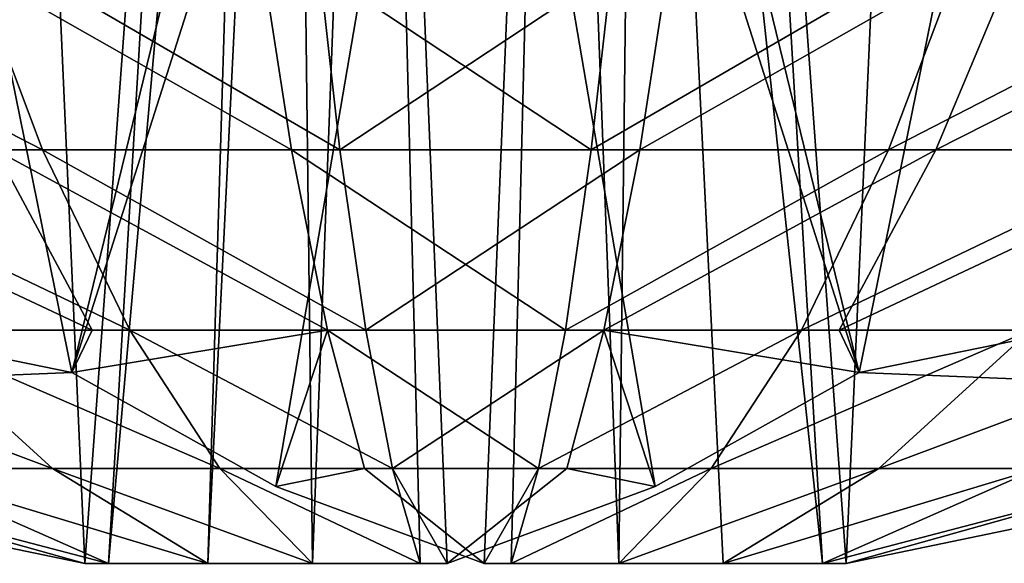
# Model space of a CAD drawing. Extents: x -118 to 117, y 0 to 85.
# Tile 74 of 99: x 109.109 to 110.414, y 0.455 to 1.177. Entities that reach past the tile are written whole.
import ezdxf

# ---------------------------------------------------------------- set-up
doc = ezdxf.new("R2010")
doc.units = 0
doc.header["$LTSCALE"] = 25.4
doc.layers.get('0').update_dxf_attribs({"color": 13, "linetype": 'CONTINUOUS'})

# ---------------------------------------------------------------- blocks, each defined once
blk = doc.blocks.new('INA-4907_STL')
at = {"color": 8}
mesh = blk.add_polyface(dxfattribs=at)
corners = [(109.0945, 2.7164, 53.3206), (108.6161, 0.5805, 53.589), (108.2213, 0.7083, 53.8106), (108.7034, 0.557, 53.5401), (109.1952, 0.4552, 53.2641), (109.3612, 2.7164, 53.171)]
mesh.append_faces([[corners[k] for k in face] for face in [(0, 1, 2), (4, 0, 5)]], dxfattribs={"vtx0": -1, "color": 8})
mesh.append_faces([[corners[k] for k in face] for face in [(1, 0, 3), (3, 0, 4)]], dxfattribs={"vtx0": -1, "vtx1": -1, "color": 8})
mesh = blk.add_polyface(dxfattribs=at)
corners = [(108.7243, 0.6898, 50.6516), (108.7697, 2.7164, 51.7848), (108.2797, 0.7083, 50.9116), (109.178, 0.7083, 50.4076), (109.6679, 2.7164, 51.2808)]
mesh.append_faces([[corners[k] for k in face] for face in [(0, 1, 2), (1, 3, 4)]], dxfattribs={"vtx0": -1, "color": 8})
mesh.append_faces([[corners[k] for k in face] for face in [(1, 0, 3)]], dxfattribs={"vtx0": -1, "vtx2": -1, "color": 8})
mesh = blk.add_polyface(dxfattribs=at)
corners = [(109.8176, 2.7164, 51.5475), (109.4485, 0.557, 50.8897), (109.7245, 0.4552, 51.3815), (109.178, 0.7083, 50.4076), (109.6679, 2.7164, 51.2808)]
mesh.append_faces([[corners[k] for k in face] for face in [(0, 1, 2), (3, 0, 4)]], dxfattribs={"vtx0": -1, "color": 8})
mesh.append_faces([[corners[k] for k in face] for face in [(1, 0, 3)]], dxfattribs={"vtx0": -1, "vtx1": -1, "color": 8})
mesh = blk.add_polyface(dxfattribs=at)
corners = [(109.3612, 2.7164, 53.171), (109.2266, 0.4552, 53.2815), (109.1952, 0.4552, 53.2641)]
mesh.append_faces([[corners[k] for k in face] for face in [(0, 1, 2)]], dxfattribs={"color": 8})
mesh = blk.add_polyface(dxfattribs=at)
corners = [(109.4271, 2.7164, 53.1964), (109.2266, 0.4552, 53.2815), (109.3612, 2.7164, 53.171)]
mesh.append_faces([[corners[k] for k in face] for face in [(0, 1, 2)]], dxfattribs={"color": 8})
mesh = blk.add_polyface(dxfattribs=at)
corners = [(109.4271, 2.7164, 53.1964), (109.3583, 0.4552, 53.3398), (109.2266, 0.4552, 53.2815)]
mesh.append_faces([[corners[k] for k in face] for face in [(0, 1, 2)]], dxfattribs={"color": 8})
mesh = blk.add_polyface(dxfattribs=at)
corners = [(109.4697, 2.7164, 53.2096), (109.3583, 0.4552, 53.3398), (109.4271, 2.7164, 53.1964)]
mesh.append_faces([[corners[k] for k in face] for face in [(0, 1, 2)]], dxfattribs={"color": 8})
mesh = blk.add_polyface(dxfattribs=at)
corners = [(109.4969, 0.4552, 53.3788), (109.3583, 0.4552, 53.3398), (109.4697, 2.7164, 53.2096)]
mesh.append_faces([[corners[k] for k in face] for face in [(0, 1, 2)]], dxfattribs={"color": 8})
mesh = blk.add_polyface(dxfattribs=at)
corners = [(109.5824, 2.7164, 53.2332), (109.4969, 0.4552, 53.3788), (109.4697, 2.7164, 53.2096)]
mesh.append_faces([[corners[k] for k in face] for face in [(0, 1, 2)]], dxfattribs={"color": 8})
mesh = blk.add_polyface(dxfattribs=at)
corners = [(109.6396, 0.4552, 53.3976), (109.4969, 0.4552, 53.3788), (109.5824, 2.7164, 53.2332)]
mesh.append_faces([[corners[k] for k in face] for face in [(0, 1, 2)]], dxfattribs={"color": 8})
mesh = blk.add_polyface(dxfattribs=at)
corners = [(109.5824, 2.7164, 53.2332), (109.9515, 0.557, 53.891), (109.6755, 0.4552, 53.3991), (110.222, 0.7083, 54.373), (109.7321, 2.7164, 53.4999)]
mesh.append_faces([[corners[k] for k in face] for face in [(0, 1, 2), (3, 0, 4)]], dxfattribs={"vtx0": -1, "color": 8})
mesh.append_faces([[corners[k] for k in face] for face in [(1, 0, 3)]], dxfattribs={"vtx0": -1, "vtx1": -1, "color": 8})
mesh = blk.add_polyface(dxfattribs=at)
corners = [(109.6755, 0.4552, 53.3991), (109.6396, 0.4552, 53.3976), (109.5824, 2.7164, 53.2332)]
mesh.append_faces([[corners[k] for k in face] for face in [(0, 1, 2)]], dxfattribs={"color": 8})
mesh = blk.add_polyface(dxfattribs=at)
corners = [(109.8176, 2.7164, 51.5475), (109.7245, 0.4552, 51.3815), (109.7604, 0.4552, 51.383)]
mesh.append_faces([[corners[k] for k in face] for face in [(0, 1, 2)]], dxfattribs={"color": 8})
mesh = blk.add_polyface(dxfattribs=at)
corners = [(110.6303, 2.7164, 52.9958), (110.222, 0.7083, 54.373), (109.7321, 2.7164, 53.4999), (110.6757, 0.6898, 54.1291), (111.1203, 0.7083, 53.869)]
mesh.append_faces([[corners[k] for k in face] for face in [(0, 1, 2), (3, 0, 4)]], dxfattribs={"vtx0": -1, "color": 8})
mesh.append_faces([[corners[k] for k in face] for face in [(1, 0, 3)]], dxfattribs={"vtx0": -1, "vtx1": -1, "color": 8})
mesh = blk.add_polyface(dxfattribs=at)
corners = [(109.9031, 0.4552, 51.4019), (109.8176, 2.7164, 51.5475), (109.7604, 0.4552, 51.383)]
mesh.append_faces([[corners[k] for k in face] for face in [(0, 1, 2)]], dxfattribs={"color": 8})
mesh = blk.add_polyface(dxfattribs=at)
corners = [(109.9303, 2.7164, 51.5711), (109.8176, 2.7164, 51.5475), (109.9031, 0.4552, 51.4019)]
mesh.append_faces([[corners[k] for k in face] for face in [(0, 1, 2)]], dxfattribs={"color": 8})
mesh = blk.add_polyface(dxfattribs=at)
corners = [(110.0417, 0.4552, 51.4408), (109.9303, 2.7164, 51.5711), (109.9031, 0.4552, 51.4019)]
mesh.append_faces([[corners[k] for k in face] for face in [(0, 1, 2)]], dxfattribs={"color": 8})
mesh = blk.add_polyface(dxfattribs=at)
corners = [(110.1734, 0.4552, 51.4991), (110.0388, 2.7164, 51.6097), (109.9303, 2.7164, 51.5711)]
mesh.append_faces([[corners[k] for k in face] for face in [(0, 1, 2)]], dxfattribs={"color": 8})
mesh = blk.add_polyface(dxfattribs=at)
corners = [(110.1734, 0.4552, 51.4991), (109.9303, 2.7164, 51.5711), (110.0417, 0.4552, 51.4408)]
mesh.append_faces([[corners[k] for k in face] for face in [(0, 1, 2)]], dxfattribs={"color": 8})
mesh = blk.add_polyface(dxfattribs=at)
corners = [(110.2048, 0.4552, 51.5165), (110.3055, 2.7164, 51.46), (110.0388, 2.7164, 51.6097), (110.6966, 0.557, 51.2405), (111.1787, 0.7083, 50.97), (110.7839, 0.5805, 51.1916)]
mesh.append_faces([[corners[k] for k in face] for face in [(0, 1, 2), (4, 3, 5)]], dxfattribs={"vtx0": -1, "color": 8})
mesh.append_faces([[corners[k] for k in face] for face in [(1, 3, 4)]], dxfattribs={"vtx0": -1, "vtx1": -1, "color": 8})
mesh.append_faces([[corners[k] for k in face] for face in [(1, 0, 3)]], dxfattribs={"vtx0": -1, "vtx2": -1, "color": 8})
mesh = blk.add_polyface(dxfattribs=at)
corners = [(110.2048, 0.4552, 51.5165), (110.0388, 2.7164, 51.6097), (110.1734, 0.4552, 51.4991)]
mesh.append_faces([[corners[k] for k in face] for face in [(0, 1, 2)]], dxfattribs={"color": 8})
mesh = blk.add_polyface(dxfattribs=at)
corners = [(111.6827, 0.7083, 51.8683), (111.1787, 0.7083, 50.97), (111.4387, 0.6898, 51.4147), (110.8096, 2.7164, 52.3582), (110.3055, 2.7164, 51.46)]
mesh.append_faces([[corners[k] for k in face] for face in [(0, 1, 2), (1, 3, 4)]], dxfattribs={"vtx0": -1, "color": 8})
mesh.append_faces([[corners[k] for k in face] for face in [(1, 0, 3)]], dxfattribs={"vtx0": -1, "vtx2": -1, "color": 8})
mesh = blk.add_polyface(dxfattribs=at)
corners = [(109.1391, 1.0041, 55.1201), (108.5706, 1.2974, 55.5287), (108.7563, 1.0041, 55.0125), (109.0287, 1.2974, 55.6575)]
mesh.append_faces([[corners[k] for k in face] for face in [(0, 1, 2), (1, 0, 3)]], dxfattribs={"vtx0": -1, "color": 8})
mesh = blk.add_polyface(dxfattribs=at)
corners = [(109.4691, 1.0041, 49.6131), (108.9534, 1.2974, 49.1396), (109.4236, 1.2974, 49.0664), (109.0762, 1.0041, 49.6742)]
mesh.append_faces([[corners[k] for k in face] for face in [(0, 1, 2), (1, 0, 3)]], dxfattribs={"vtx0": -1, "color": 8})
mesh = blk.add_polyface(dxfattribs=at)
corners = [(109.5333, 1.0041, 55.1721), (109.0287, 1.2974, 55.6575), (109.1391, 1.0041, 55.1201), (109.5005, 1.2974, 55.7197)]
mesh.append_faces([[corners[k] for k in face] for face in [(0, 1, 2), (1, 0, 3)]], dxfattribs={"vtx0": -1, "color": 8})
mesh = blk.add_polyface(dxfattribs=at)
corners = [(109.8667, 1.0041, 49.6085), (109.4236, 1.2974, 49.0664), (109.8995, 1.2974, 49.0609), (109.4691, 1.0041, 49.6131)]
mesh.append_faces([[corners[k] for k in face] for face in [(0, 1, 2), (1, 0, 3)]], dxfattribs={"vtx0": -1, "color": 8})
mesh = blk.add_polyface(dxfattribs=at)
corners = [(109.9764, 1.2974, 55.7142), (109.5333, 1.0041, 55.1721), (109.9309, 1.0041, 55.1675), (109.5005, 1.2974, 55.7197)]
mesh.append_faces([[corners[k] for k in face] for face in [(0, 1, 2), (1, 0, 3)]], dxfattribs={"vtx0": -1, "color": 8})
mesh = blk.add_polyface(dxfattribs=at)
corners = [(110.3713, 1.2974, 49.1232), (109.8667, 1.0041, 49.6085), (109.8995, 1.2974, 49.0609), (110.2609, 1.0041, 49.6605)]
mesh.append_faces([[corners[k] for k in face] for face in [(0, 1, 2), (1, 0, 3)]], dxfattribs={"vtx0": -1, "color": 8})
mesh = blk.add_polyface(dxfattribs=at)
corners = [(110.4466, 1.2974, 55.6411), (109.9309, 1.0041, 55.1675), (110.3238, 1.0041, 55.1064), (109.9764, 1.2974, 55.7142)]
mesh.append_faces([[corners[k] for k in face] for face in [(0, 1, 2), (1, 0, 3)]], dxfattribs={"vtx0": -1, "color": 8})
mesh = blk.add_polyface(dxfattribs=at)
corners = [(110.8294, 1.2974, 49.252), (110.2609, 1.0041, 49.6605), (110.3713, 1.2974, 49.1232), (110.6437, 1.0041, 49.7682)]
mesh.append_faces([[corners[k] for k in face] for face in [(0, 1, 2), (1, 0, 3)]], dxfattribs={"vtx0": -1, "color": 8})
mesh = blk.add_polyface(dxfattribs=at)
corners = [(110.9016, 1.2974, 55.5017), (110.3238, 1.0041, 55.1064), (110.704, 1.0041, 54.99), (110.4466, 1.2974, 55.6411)]
mesh.append_faces([[corners[k] for k in face] for face in [(0, 1, 2), (1, 0, 3)]], dxfattribs={"vtx0": -1, "color": 8})
mesh = blk.add_polyface(dxfattribs=at)
corners = [(109.2047, 0.7646, 50.2338), (108.696, 1.0041, 49.7907), (109.0762, 1.0041, 49.6742), (108.9028, 0.7646, 50.3262)]
mesh.append_faces([[corners[k] for k in face] for face in [(0, 1, 2), (1, 0, 3)]], dxfattribs={"vtx0": -1, "color": 8})
mesh = blk.add_polyface(dxfattribs=at)
corners = [(109.2547, 0.7646, 54.5577), (108.7563, 1.0041, 55.0125), (108.9507, 0.7646, 54.4723), (109.1391, 1.0041, 55.1201)]
mesh.append_faces([[corners[k] for k in face] for face in [(0, 1, 2), (1, 0, 3)]], dxfattribs={"vtx0": -1, "color": 8})
mesh = blk.add_polyface(dxfattribs=at)
corners = [(109.5167, 0.7646, 50.1852), (109.0762, 1.0041, 49.6742), (109.4691, 1.0041, 49.6131), (109.2047, 0.7646, 50.2338)]
mesh.append_faces([[corners[k] for k in face] for face in [(0, 1, 2), (1, 0, 3)]], dxfattribs={"vtx0": -1, "color": 8})
mesh = blk.add_polyface(dxfattribs=at)
corners = [(109.5676, 0.7646, 54.599), (109.1391, 1.0041, 55.1201), (109.2547, 0.7646, 54.5577), (109.5333, 1.0041, 55.1721)]
mesh.append_faces([[corners[k] for k in face] for face in [(0, 1, 2), (1, 0, 3)]], dxfattribs={"vtx0": -1, "color": 8})
mesh = blk.add_polyface(dxfattribs=at)
corners = [(109.8323, 0.7646, 50.1816), (109.4691, 1.0041, 49.6131), (109.8667, 1.0041, 49.6085), (109.5167, 0.7646, 50.1852)]
mesh.append_faces([[corners[k] for k in face] for face in [(0, 1, 2), (1, 0, 3)]], dxfattribs={"vtx0": -1, "color": 8})
mesh = blk.add_polyface(dxfattribs=at)
corners = [(109.9309, 1.0041, 55.1675), (109.5676, 0.7646, 54.599), (109.8833, 0.7646, 54.5954), (109.5333, 1.0041, 55.1721)]
mesh.append_faces([[corners[k] for k in face] for face in [(0, 1, 2), (1, 0, 3)]], dxfattribs={"vtx0": -1, "color": 8})
mesh = blk.add_polyface(dxfattribs=at)
corners = [(110.2609, 1.0041, 49.6605), (109.8323, 0.7646, 50.1816), (109.8667, 1.0041, 49.6085), (110.1453, 0.7646, 50.2229)]
mesh.append_faces([[corners[k] for k in face] for face in [(0, 1, 2), (1, 0, 3)]], dxfattribs={"vtx0": -1, "color": 8})
mesh = blk.add_polyface(dxfattribs=at)
corners = [(110.3238, 1.0041, 55.1064), (109.8833, 0.7646, 54.5954), (110.1953, 0.7646, 54.5469), (109.9309, 1.0041, 55.1675)]
mesh.append_faces([[corners[k] for k in face] for face in [(0, 1, 2), (1, 0, 3)]], dxfattribs={"vtx0": -1, "color": 8})
mesh = blk.add_polyface(dxfattribs=at)
corners = [(110.6437, 1.0041, 49.7682), (110.1453, 0.7646, 50.2229), (110.2609, 1.0041, 49.6605), (110.4493, 0.7646, 50.3083)]
mesh.append_faces([[corners[k] for k in face] for face in [(0, 1, 2), (1, 0, 3)]], dxfattribs={"vtx0": -1, "color": 8})
mesh = blk.add_polyface(dxfattribs=at)
corners = [(110.704, 1.0041, 54.99), (110.1953, 0.7646, 54.5469), (110.4972, 0.7646, 54.4544), (110.3238, 1.0041, 55.1064)]
mesh.append_faces([[corners[k] for k in face] for face in [(0, 1, 2), (1, 0, 3)]], dxfattribs={"vtx0": -1, "color": 8})
mesh = blk.add_polyface(dxfattribs=at)
corners = [(109.152, 0.5811, 53.913), (108.6621, 0.7646, 54.3445), (108.9409, 0.5811, 53.8195), (108.9507, 0.7646, 54.4723)]
mesh.append_faces([[corners[k] for k in face] for face in [(0, 1, 2), (1, 0, 3)]], dxfattribs={"vtx0": -1, "color": 8})
mesh = blk.add_polyface(dxfattribs=at)
corners = [(108.7243, 0.6898, 50.6516), (108.9028, 0.7646, 50.3262), (109.178, 0.7083, 50.4076)]
mesh.append_faces([[corners[k] for k in face] for face in [(0, 1, 2)]], dxfattribs={"color": 8})
mesh = blk.add_polyface(dxfattribs=at)
corners = [(109.178, 0.7083, 50.4076), (108.9028, 0.7646, 50.3262), (109.2047, 0.7646, 50.2338)]
mesh.append_faces([[corners[k] for k in face] for face in [(0, 1, 2)]], dxfattribs={"color": 8})
mesh = blk.add_polyface(dxfattribs=at)
corners = [(109.3743, 0.5811, 53.9755), (108.9507, 0.7646, 54.4723), (109.152, 0.5811, 53.913), (109.2547, 0.7646, 54.5577)]
mesh.append_faces([[corners[k] for k in face] for face in [(0, 1, 2), (1, 0, 3)]], dxfattribs={"vtx0": -1, "color": 8})
mesh = blk.add_polyface(dxfattribs=at)
corners = [(109.4485, 0.557, 50.8897), (109.178, 0.7083, 50.4076), (109.5167, 0.7646, 50.1852)]
mesh.append_faces([[corners[k] for k in face] for face in [(0, 1, 2)]], dxfattribs={"color": 8})
mesh = blk.add_polyface(dxfattribs=at)
corners = [(109.178, 0.7083, 50.4076), (109.2047, 0.7646, 50.2338), (109.5167, 0.7646, 50.1852)]
mesh.append_faces([[corners[k] for k in face] for face in [(0, 1, 2)]], dxfattribs={"color": 8})
mesh = blk.add_polyface(dxfattribs=at)
corners = [(109.6032, 0.5811, 54.0057), (109.2547, 0.7646, 54.5577), (109.3743, 0.5811, 53.9755), (109.5676, 0.7646, 54.599)]
mesh.append_faces([[corners[k] for k in face] for face in [(0, 1, 2), (1, 0, 3)]], dxfattribs={"vtx0": -1, "color": 8})
mesh = blk.add_polyface(dxfattribs=at)
corners = [(109.4485, 0.557, 50.8897), (109.5167, 0.7646, 50.1852), (109.5659, 0.5811, 50.7776)]
mesh.append_faces([[corners[k] for k in face] for face in [(0, 1, 2)]], dxfattribs={"color": 8})
mesh = blk.add_polyface(dxfattribs=at)
corners = [(109.7968, 0.5811, 50.7749), (109.5167, 0.7646, 50.1852), (109.8323, 0.7646, 50.1816), (109.5659, 0.5811, 50.7776)]
mesh.append_faces([[corners[k] for k in face] for face in [(0, 1, 2), (1, 0, 3)]], dxfattribs={"vtx0": -1, "color": 8})
mesh = blk.add_polyface(dxfattribs=at)
corners = [(109.8833, 0.7646, 54.5954), (109.6032, 0.5811, 54.0057), (109.8341, 0.5811, 54.0031), (109.5676, 0.7646, 54.599)]
mesh.append_faces([[corners[k] for k in face] for face in [(0, 1, 2), (1, 0, 3)]], dxfattribs={"vtx0": -1, "color": 8})
mesh = blk.add_polyface(dxfattribs=at)
corners = [(110.1453, 0.7646, 50.2229), (109.7968, 0.5811, 50.7749), (109.8323, 0.7646, 50.1816), (110.0257, 0.5811, 50.8051)]
mesh.append_faces([[corners[k] for k in face] for face in [(0, 1, 2), (1, 0, 3)]], dxfattribs={"vtx0": -1, "color": 8})
mesh = blk.add_polyface(dxfattribs=at)
corners = [(109.8833, 0.7646, 54.5954), (109.8341, 0.5811, 54.0031), (109.9515, 0.557, 53.891)]
mesh.append_faces([[corners[k] for k in face] for face in [(0, 1, 2)]], dxfattribs={"color": 8})
mesh = blk.add_polyface(dxfattribs=at)
corners = [(109.8833, 0.7646, 54.5954), (109.9515, 0.557, 53.891), (110.222, 0.7083, 54.373)]
mesh.append_faces([[corners[k] for k in face] for face in [(0, 1, 2)]], dxfattribs={"color": 8})
mesh = blk.add_polyface(dxfattribs=at)
corners = [(109.8833, 0.7646, 54.5954), (110.222, 0.7083, 54.373), (110.1953, 0.7646, 54.5469)]
mesh.append_faces([[corners[k] for k in face] for face in [(0, 1, 2)]], dxfattribs={"color": 8})
mesh = blk.add_polyface(dxfattribs=at)
corners = [(110.4493, 0.7646, 50.3083), (110.0257, 0.5811, 50.8051), (110.1453, 0.7646, 50.2229), (110.248, 0.5811, 50.8676)]
mesh.append_faces([[corners[k] for k in face] for face in [(0, 1, 2), (1, 0, 3)]], dxfattribs={"vtx0": -1, "color": 8})
mesh = blk.add_polyface(dxfattribs=at)
corners = [(110.1953, 0.7646, 54.5469), (110.222, 0.7083, 54.373), (110.4972, 0.7646, 54.4544)]
mesh.append_faces([[corners[k] for k in face] for face in [(0, 1, 2)]], dxfattribs={"color": 8})
mesh = blk.add_polyface(dxfattribs=at)
corners = [(110.4972, 0.7646, 54.4544), (110.222, 0.7083, 54.373), (110.6757, 0.6898, 54.1291)]
mesh.append_faces([[corners[k] for k in face] for face in [(0, 1, 2)]], dxfattribs={"color": 8})
mesh = blk.add_polyface(dxfattribs=at)
corners = [(110.7379, 0.7646, 50.4362), (110.248, 0.5811, 50.8676), (110.4493, 0.7646, 50.3083), (110.4591, 0.5811, 50.9611)]
mesh.append_faces([[corners[k] for k in face] for face in [(0, 1, 2), (1, 0, 3)]], dxfattribs={"vtx0": -1, "color": 8})
mesh = blk.add_polyface(dxfattribs=at)
corners = [(108.7452, 0.5811, 53.697), (108.7034, 0.557, 53.5401), (109.1952, 0.4552, 53.2641)]
mesh.append_faces([[corners[k] for k in face] for face in [(0, 1, 2)]], dxfattribs={"color": 8})
mesh = blk.add_polyface(dxfattribs=at)
corners = [(108.7452, 0.5811, 53.697), (109.1952, 0.4552, 53.2641), (109.2266, 0.4552, 53.2815)]
mesh.append_faces([[corners[k] for k in face] for face in [(0, 1, 2)]], dxfattribs={"color": 8})
mesh = blk.add_polyface(dxfattribs=at)
corners = [(108.9409, 0.5811, 53.8195), (108.7452, 0.5811, 53.697), (109.2266, 0.4552, 53.2815)]
mesh.append_faces([[corners[k] for k in face] for face in [(0, 1, 2)]], dxfattribs={"color": 8})
mesh = blk.add_polyface(dxfattribs=at)
corners = [(109.3583, 0.4552, 53.3398), (108.9409, 0.5811, 53.8195), (109.2266, 0.4552, 53.2815), (109.152, 0.5811, 53.913)]
mesh.append_faces([[corners[k] for k in face] for face in [(0, 1, 2), (1, 0, 3)]], dxfattribs={"vtx0": -1, "color": 8})
mesh = blk.add_polyface(dxfattribs=at)
corners = [(109.4969, 0.4552, 53.3788), (109.152, 0.5811, 53.913), (109.3583, 0.4552, 53.3398), (109.3743, 0.5811, 53.9755)]
mesh.append_faces([[corners[k] for k in face] for face in [(0, 1, 2), (1, 0, 3)]], dxfattribs={"vtx0": -1, "color": 8})
mesh = blk.add_polyface(dxfattribs=at)
corners = [(109.6396, 0.4552, 53.3976), (109.3743, 0.5811, 53.9755), (109.4969, 0.4552, 53.3788), (109.6032, 0.5811, 54.0057)]
mesh.append_faces([[corners[k] for k in face] for face in [(0, 1, 2), (1, 0, 3)]], dxfattribs={"vtx0": -1, "color": 8})
mesh = blk.add_polyface(dxfattribs=at)
corners = [(109.7245, 0.4552, 51.3815), (109.4485, 0.557, 50.8897), (109.5659, 0.5811, 50.7776)]
mesh.append_faces([[corners[k] for k in face] for face in [(0, 1, 2)]], dxfattribs={"color": 8})
mesh = blk.add_polyface(dxfattribs=at)
corners = [(109.7245, 0.4552, 51.3815), (109.5659, 0.5811, 50.7776), (109.7968, 0.5811, 50.7749)]
mesh.append_faces([[corners[k] for k in face] for face in [(0, 1, 2)]], dxfattribs={"color": 8})
mesh = blk.add_polyface(dxfattribs=at)
corners = [(109.6032, 0.5811, 54.0057), (109.6396, 0.4552, 53.3976), (109.6755, 0.4552, 53.3991)]
mesh.append_faces([[corners[k] for k in face] for face in [(0, 1, 2)]], dxfattribs={"color": 8})
mesh = blk.add_polyface(dxfattribs=at)
corners = [(109.6032, 0.5811, 54.0057), (109.6755, 0.4552, 53.3991), (109.8341, 0.5811, 54.0031)]
mesh.append_faces([[corners[k] for k in face] for face in [(0, 1, 2)]], dxfattribs={"color": 8})
mesh = blk.add_polyface(dxfattribs=at)
corners = [(109.8341, 0.5811, 54.0031), (109.6755, 0.4552, 53.3991), (109.9515, 0.557, 53.891)]
mesh.append_faces([[corners[k] for k in face] for face in [(0, 1, 2)]], dxfattribs={"color": 8})
mesh = blk.add_polyface(dxfattribs=at)
corners = [(109.7604, 0.4552, 51.383), (109.7245, 0.4552, 51.3815), (109.7968, 0.5811, 50.7749)]
mesh.append_faces([[corners[k] for k in face] for face in [(0, 1, 2)]], dxfattribs={"color": 8})
mesh = blk.add_polyface(dxfattribs=at)
corners = [(110.0257, 0.5811, 50.8051), (109.7604, 0.4552, 51.383), (109.7968, 0.5811, 50.7749), (109.9031, 0.4552, 51.4019)]
mesh.append_faces([[corners[k] for k in face] for face in [(0, 1, 2), (1, 0, 3)]], dxfattribs={"vtx0": -1, "color": 8})
mesh = blk.add_polyface(dxfattribs=at)
corners = [(110.248, 0.5811, 50.8676), (109.9031, 0.4552, 51.4019), (110.0257, 0.5811, 50.8051), (110.0417, 0.4552, 51.4408)]
mesh.append_faces([[corners[k] for k in face] for face in [(0, 1, 2), (1, 0, 3)]], dxfattribs={"vtx0": -1, "color": 8})
mesh = blk.add_polyface(dxfattribs=at)
corners = [(110.4591, 0.5811, 50.9611), (110.0417, 0.4552, 51.4408), (110.248, 0.5811, 50.8676), (110.1734, 0.4552, 51.4991)]
mesh.append_faces([[corners[k] for k in face] for face in [(0, 1, 2), (1, 0, 3)]], dxfattribs={"vtx0": -1, "color": 8})
mesh = blk.add_polyface(dxfattribs=at)
corners = [(110.2048, 0.4552, 51.5165), (110.1734, 0.4552, 51.4991), (110.6548, 0.5811, 51.0837)]
mesh.append_faces([[corners[k] for k in face] for face in [(0, 1, 2)]], dxfattribs={"color": 8})
mesh = blk.add_polyface(dxfattribs=at)
corners = [(110.1734, 0.4552, 51.4991), (110.4591, 0.5811, 50.9611), (110.6548, 0.5811, 51.0837)]
mesh.append_faces([[corners[k] for k in face] for face in [(0, 1, 2)]], dxfattribs={"color": 8})
mesh = blk.add_polyface(dxfattribs=at)
corners = [(110.2048, 0.4552, 51.5165), (110.6548, 0.5811, 51.0837), (110.6966, 0.557, 51.2405)]
mesh.append_faces([[corners[k] for k in face] for face in [(0, 1, 2)]], dxfattribs={"color": 8})

msp = doc.modelspace()

# ---------------------------------------------------------------- block references
at = {"color": 0}
msp.add_blockref('INA-4907_STL', (0, 0), dxfattribs=at)

doc.saveas('drawing.dxf')
